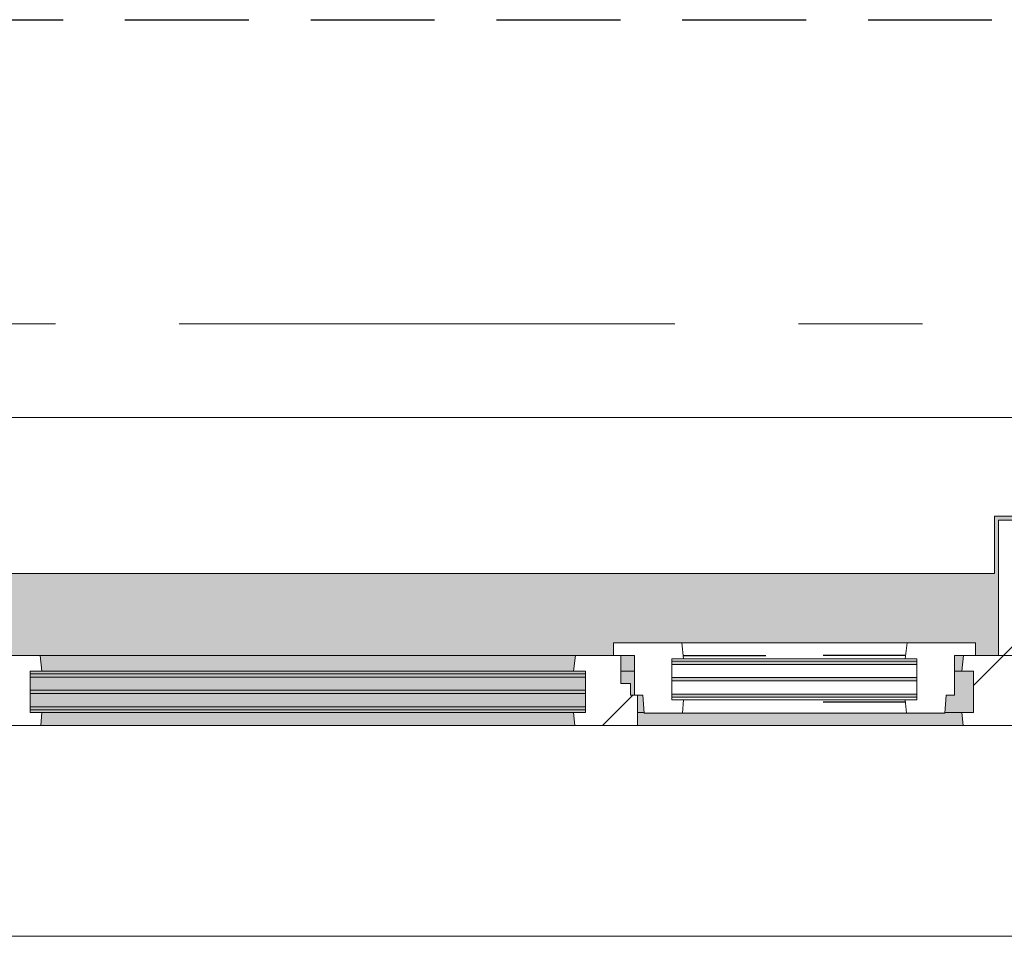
# Model space of a CAD drawing. Extents: x 3176 to 58266, y 1852 to 38199.
# Tile 79 of 256: x 41482 to 42744, y 2043 to 3218. Entities that reach past the tile are written whole.
import ezdxf

# ---------------------------------------------------------------- set-up
doc = ezdxf.new("R2010")
doc.units = 0
doc.header["$LTSCALE"] = 50
for name, pattern in [('HIDDEN2', [4.7625, 3.175, -1.5875]), ('Onderlegger 1e verdieping$0$gestippeld', [6.35, 3.175, -3.175]), ('Onderlegger 1e verdieping$0$stramien', [22.225, 12.7, -3.175, 3.175, -3.175])]:
    doc.linetypes.add(name, pattern=pattern)
doc.layers.get('0').update_dxf_attribs({"linetype": 'CONTINUOUS'})
doc.layers.add('IWTEKST', color=2, linetype='CONTINUOUS')
for name, color, linetype, lineweight in [('Onderlegger 1e verdieping$0$A-GLAZ', 8, 'CONTINUOUS', 25), ('Onderlegger 1e verdieping$0$A-GLAZ-GLAS', 8, 'CONTINUOUS', 25), ('Onderlegger 1e verdieping$0$S-GRID', 8, 'CONTINUOUS', 18)]:
    doc.layers.add(name, color=color, linetype=linetype, lineweight=lineweight)
pattern_1 = [(45, (-42099.6, -2253.2), (-212.132, 212.132), [])]

# ---------------------------------------------------------------- blocks, each defined once
blk = doc.blocks.new('Onderlegger 1e verdieping$0$31_KA_Houten kozijn metselwerkgevel met draaiend deel verdieping - 31_KA_Houten kozijn metselwerkgevel met draaiend deel verdieping-V295-Plotview 1e Verdieping - schaal 1 op 100')
at = {"layer": 'Onderlegger 1e verdieping$0$A-GLAZ'}
blk.add_hatch(color=256, dxfattribs=at).paths.add_polyline_path([(607, 150), (636.5, 150), (636.5, 323.5), (656.5, 323.5), (656.5, 328.5), (631.5, 328.5), (631.5, 255), (-631.5, 255), (-631.5, 328.5), (-656.5, 328.5), (-656.5, 323.5), (-636.5, 323.5), (-636.5, 150), (143, 150), (143, 166), (607, 166), (607, 161.3)], flags=0)
at = {"layer": 'Onderlegger 1e verdieping$0$A-GLAZ', "lineweight": 18}
h = blk.add_hatch(dxfattribs=at)
h.set_pattern_fill('FP_330', color=256, style=0, pattern_type=2)
h.set_pattern_definition(pattern_1)
h.paths.add_polyline_path([(656.5, 150), (656.5, 323.5), (636.5, 323.5), (636.5, 150)], flags=0)
h.paths.add_polyline_path([(-636.5, 150), (-636.5, 323.5), (-656.5, 323.5), (-656.5, 150)], flags=0)
h = blk.add_hatch(dxfattribs=at)
h.set_pattern_fill('FP_330', color=256, style=0, pattern_type=2)
h.set_pattern_definition(pattern_1)
h.paths.add_polyline_path([(591.1, 60), (656.5, 60), (656.5, 150), (591.8, 150), (589.5, 129.8), (604.5, 129.8), (604.5, 77), (589.5, 77)], flags=0)
h.paths.add_polyline_path([(-591.1, 60), (-589.5, 77), (-604.5, 77), (-604.5, 129.8), (-589.5, 129.8), (-591.8, 150), (-656.5, 150), (-656.5, 60)], flags=0)
at = {"layer": 'Onderlegger 1e verdieping$0$A-GLAZ'}
h = blk.add_hatch(color=256, dxfattribs=at)
h.paths.add_polyline_path([(152.5, 129.8), (170, 129.8), (170, 150), (152.5, 150), (152.5, 145.8)], flags=0)
h.paths.add_polyline_path([(-589.5, 129.8), (92, 129.8), (94.3, 150), (-591.8, 150)], flags=0)
h.paths.add_polyline_path([(589.5, 129.8), (591.8, 150), (580, 150), (580, 129.8)], flags=0)
at = {"layer": 'Onderlegger 1e verdieping$0$A-GLAZ', "lineweight": 18}
h = blk.add_hatch(dxfattribs=at)
h.set_pattern_fill('FP_330', color=256, style=0, pattern_type=2)
h.set_pattern_definition(pattern_1)
h.paths.add_polyline_path([(174, 60), (174, 99), (165, 99), (165, 114), (152.5, 114), (152.5, 150), (94.3, 150), (92, 129.8), (107, 129.8), (107, 77), (92, 77), (93.6, 60)], flags=0)
at = {"layer": 'Onderlegger 1e verdieping$0$A-GLAZ'}
h = blk.add_hatch(color=256, dxfattribs=at)
h.paths.add_polyline_path([(-583.6, 77), (107, 77), (107, 80.3), (-604.5, 80.3), (-604.5, 77), (-589.5, 77)], flags=0)
h.paths.add_polyline_path([(569.5, 77), (604.5, 77), (604.5, 129.8), (580, 129.8), (580, 99), (569.5, 99), (568.8, 77)], flags=0)
h.paths.add_polyline_path([(180.5, 77), (182.1, 77), (180.5, 99), (174, 99), (174, 77)], flags=0)
h.paths.add_polyline_path([(35.6, 84.3), (107, 84.3), (107, 101.3), (-604.5, 101.3), (-604.5, 84.3), (-231, 84.3)], flags=0)
h.paths.add_polyline_path([(165, 99), (170, 99), (170, 129.8), (152.5, 129.8), (152.5, 114), (165, 114)], flags=0)
h.paths.add_polyline_path([(-497.6, 105.3), (107, 105.3), (107, 122.3), (-604.5, 122.3), (-604.5, 105.3), (-586.8, 105.3)], flags=0)
h.paths.add_polyline_path([(-591.8, 126.3), (107, 126.3), (107, 129.8), (-604.5, 129.8), (-604.5, 126.3), (-595.7, 126.3)], flags=0)
h = blk.add_hatch(color=256, dxfattribs=at)
h.paths.add_polyline_path([(244, 60), (591.1, 60), (589.5, 77), (174, 77), (174, 60), (233, 60)], flags=0)
h.paths.add_polyline_path([(-589.5, 60), (93.6, 60), (92, 77), (-589.5, 77), (-591.1, 60)], flags=0)
at = {"layer": 'Onderlegger 1e verdieping$0$A-GLAZ', "lineweight": 18}
h = blk.add_hatch(dxfattribs=at)
h.set_pattern_fill('FP_330', color=256, style=0, pattern_type=2)
h.set_pattern_definition(pattern_1)
h.paths.add_polyline_path([(706.5, -210.1), (706.5, -180.1), (688.5, -180.1), (688.5, 76.9), (656.5, 76.9), (656.5, 56.9), (664.2, 56.9), (673.9, -210.1)], flags=0)
for p, q in [((-656.5, 323.5), (-656.5, 328.5)), ((656.5, 328.5), (656.5, 323.5)), ((-636.5, 323.5), (-656.5, 323.5)), ((-656.5, 323.5), (-656.5, 150)), ((-636.5, 150), (-636.5, 323.5)), ((636.5, 323.5), (636.5, 150)), ((656.5, 323.5), (636.5, 323.5)), ((656.5, 150), (656.5, 323.5)), ((-656.5, 150), (-636.5, 150)), ((-591.8, 150), (-656.5, 150)), ((-656.5, 150), (-656.5, 60)), ((94.3, 150), (-591.8, 150)), ((-589.5, 129.8), (-591.8, 150)), ((94.3, 150), (92, 129.8)), ((143, 150), (94.3, 150)), ((152.5, 114), (152.5, 150)), ((591.8, 150), (589.5, 129.8)), ((656.5, 150), (607, 150)), ((636.5, 150), (656.5, 150)), ((656.5, 60), (656.5, 150)), ((-604.5, 126.3), (-604.5, 129.8)), ((-604.5, 129.8), (-589.5, 129.8)), ((-589.5, 129.8), (92, 129.8)), ((92, 129.8), (107, 129.8)), ((107, 129.8), (107, 126.3)), ((152.5, 129.8), (170, 129.8)), ((580, 129.8), (589.5, 129.8)), ((589.5, 129.8), (604.5, 129.8)), ((604.5, 129.8), (604.5, 77)), ((-604.5, 105.3), (-604.5, 122.3)), ((107, 122.3), (107, 105.3)), ((165, 114), (152.5, 114)), ((165, 99), (165, 114)), ((-604.5, 84.3), (-604.5, 101.3)), ((107, 101.3), (107, 84.3)), ((-688.5, 94.9), (-688.5, 76.9)), ((170, 99), (165, 99)), ((174, 60), (174, 99)), ((688.5, 76.9), (688.5, 94.9)), ((-656.5, 76.9), (-688.5, 76.9)), ((-688.5, 76.9), (-688.5, -180.1)), ((-656.5, 56.9), (-656.5, 76.9)), ((-604.5, 77), (-604.5, 80.3)), ((-589.5, 77), (-604.5, 77)), ((-591.1, 60), (-589.5, 77)), ((92, 77), (-589.5, 77)), ((107, 77), (92, 77)), ((92, 77), (93.6, 60)), ((107, 80.3), (107, 77)), ((182.1, 77), (174, 77)), ((589.5, 77), (568.8, 77)), ((604.5, 77), (589.5, 77)), ((589.5, 77), (591.1, 60)), ((656.5, 76.9), (688.5, 76.9)), ((656.5, 56.9), (656.5, 76.9)), ((688.5, 76.9), (688.5, -180.1)), ((-673.9, -210.1), (-664.2, 56.9)), ((-664.2, 56.9), (-656.5, 56.9)), ((-656.5, 60), (-591.1, 60)), ((-591.1, 60), (93.6, 60)), ((93.6, 60), (174, 60)), ((174, 60), (591.1, 60)), ((591.1, 60), (656.5, 60)), ((664.2, 56.9), (656.5, 56.9)), ((673.9, -210.1), (664.2, 56.9)), ((-688.5, -180.1), (-706.5, -180.1)), ((-706.5, -180.1), (-706.5, -210.1)), ((688.5, -180.1), (706.5, -180.1)), ((706.5, -180.1), (706.5, -210.1)), ((-706.5, -210.1), (-673.9, -210.1)), ((673.9, -210.1), (-673.9, -210.1)), ((706.5, -210.1), (673.9, -210.1))]:
    blk.add_line(p, q, dxfattribs=at)
blk = doc.blocks.new('Onderlegger 1e verdieping$0$31_KA_Houten kozijn metselwerkgevel triple glas - Type-9950171-Plotview 1e Verdieping - schaal 1 op 100')
at = {"layer": 'Onderlegger 1e verdieping$0$A-GLAZ'}
for points in [[(64.3, 0), (0, 0), (0, -4), (711.5, -4), (711.5, 0), (330.9, 0)], [(711.5, -21), (0, -21), (0, -25), (711.5, -25)], [(597.4, -42), (0, -42), (0, -46), (711.5, -46), (711.5, -42)]]:
    blk.add_hatch(color=256, dxfattribs=at).paths.add_polyline_path(points, flags=0)
at = {"layer": 'Onderlegger 1e verdieping$0$A-GLAZ', "lineweight": 18}
for p, q in [((711.5, 0), (0, 0)), ((0, 0), (0, -4)), ((711.5, -4), (711.5, 0)), ((0, -4), (711.5, -4)), ((711.5, -21), (0, -21)), ((0, -21), (0, -25)), ((0, -25), (711.5, -25)), ((711.5, -25), (711.5, -21)), ((711.5, -42), (0, -42)), ((0, -42), (0, -46)), ((0, -46), (711.5, -46)), ((711.5, -46), (711.5, -42))]:
    blk.add_line(p, q, dxfattribs=at)
blk = doc.blocks.new('Onderlegger 1e verdieping$0$31_KA_Houten kozijn draaiend deel metselwerkgevel - Type-V296-Plotview 1e Verdieping - schaal 1 op 100')
at = {"layer": 'Onderlegger 1e verdieping$0$A-GLAZ', "lineweight": 18}
for p, q in [((60.7, 16), (-27, 16)), ((-27, 16), (-27, 0)), ((63, -4.2), (60.7, 16)), ((349.3, 16), (60.7, 16)), ((349.3, 16), (347, -4.2)), ((437, 16), (349.3, 16)), ((437, 0), (437, 16)), ((410, 0), (437, 0)), ((-27, 0), (0, 0)), ((0, 0), (0, -51)), ((48, -7.5), (48, -4.2)), ((48, -4.2), (63, -4.2)), ((48, -28.5), (48, -11.5)), ((63, -4.2), (347, -4.2)), ((347, -4.2), (362, -4.2)), ((362, -4.2), (362, -7.5)), ((362, -11.5), (362, -28.5)), ((410, -51), (410, 0)), ((48, -49.5), (48, -32.5)), ((362, -32.5), (362, -49.5)), ((0, -51), (10.5, -51)), ((10.5, -51), (12.2, -74)), ((48, -57), (48, -53.5)), ((63, -57), (48, -57)), ((61.4, -74), (63, -57)), ((347, -57), (63, -57)), ((362, -57), (347, -57)), ((347, -57), (348.6, -74)), ((362, -53.5), (362, -57)), ((397.8, -74), (399.5, -51)), ((399.5, -51), (410, -51)), ((12.2, -74), (61.4, -74)), ((61.4, -74), (348.6, -74)), ((348.6, -74), (397.8, -74))]:
    blk.add_line(p, q, dxfattribs=at)
at = {"layer": 'Onderlegger 1e verdieping$0$A-GLAZ', "linetype": 'Onderlegger 1e verdieping$0$gestippeld'}
blk.add_line((347.3, -60), (241.8, -60), dxfattribs=at)
at = {"layer": 'Onderlegger 1e verdieping$0$A-GLAZ-GLAS'}
for p, q in [((62.5, 0), (168.2, 0)), ((347.5, 0), (241.8, 0))]:
    blk.add_line(p, q, dxfattribs=at)
blk = doc.blocks.new('Onderlegger 1e verdieping$0$31_KA_Houten kozijn metselwerkgevel triple glas - Type-9950170-Plotview 1e Verdieping - schaal 1 op 100')
at = {"layer": 'Onderlegger 1e verdieping$0$A-GLAZ'}
for points in [[(135.2, 0), (0, 0), (0, -4), (314, -4), (314, 0)], [(135.2, -21), (0, -21), (0, -25), (314, -25), (314, -21)], [(314, -42), (0, -42), (0, -46), (314, -46)]]:
    blk.add_hatch(color=256, dxfattribs=at).paths.add_polyline_path(points, flags=0)
at = {"layer": 'Onderlegger 1e verdieping$0$A-GLAZ', "lineweight": 18}
for p, q in [((314, 0), (0, 0)), ((0, 0), (0, -4)), ((314, -4), (314, 0)), ((0, -4), (314, -4)), ((314, -21), (0, -21)), ((0, -21), (0, -25)), ((0, -25), (314, -25)), ((314, -25), (314, -21)), ((314, -42), (0, -42)), ((0, -42), (0, -46)), ((0, -46), (314, -46)), ((314, -46), (314, -42))]:
    blk.add_line(p, q, dxfattribs=at)
blk = doc.blocks.new('Onderlegger 1e verdieping$0$vensterbank tweede verdieping1 - vensterbank tweede verdieping-12034844-Plotview 1e Verdieping - schaal 1 op 100')
at = {"layer": 'Onderlegger 1e verdieping$0$A-GLAZ', "lineweight": 18}
for p, q in [((42911.3, 2708.2), (41287.9, 2708.2)), ((42731.1, 2508.2), (42731.1, 2581.7)), ((42731.1, 2581.7), (43301.4, 2581.7)), ((41468.1, 2508.2), (42731.1, 2508.2))]:
    blk.add_line(p, q, dxfattribs=at)
blk = doc.blocks.new('Onderlegger 1e verdieping')
at = {"layer": 'Onderlegger 1e verdieping$0$S-GRID', "linetype": 'Onderlegger 1e verdieping$0$stramien'}
blk.add_line((36129.9, 2828.2), (55473.5, 2828.2), dxfattribs=at)
at = {"layer": 'Onderlegger 1e verdieping$0$A-GLAZ'}
for name, p in [('Onderlegger 1e verdieping$0$vensterbank tweede verdieping1 - vensterbank tweede verdieping-12034844-Plotview 1e Verdieping - schaal 1 op 100', (0, 0)), ('Onderlegger 1e verdieping$0$31_KA_Houten kozijn metselwerkgevel met draaiend deel verdieping - 31_KA_Houten kozijn metselwerkgevel met draaiend deel verdieping-V295-Plotview 1e Verdieping - schaal 1 op 100', (42099.6, 2253.2)), ('Onderlegger 1e verdieping$0$31_KA_Houten kozijn draaiend deel metselwerkgevel - Type-V296-Plotview 1e Verdieping - schaal 1 op 100', (42269.6, 2403.2)), ('Onderlegger 1e verdieping$0$31_KA_Houten kozijn metselwerkgevel triple glas - Type-9950170-Plotview 1e Verdieping - schaal 1 op 100', (42317.6, 2395.7)), ('Onderlegger 1e verdieping$0$31_KA_Houten kozijn metselwerkgevel triple glas - Type-9950171-Plotview 1e Verdieping - schaal 1 op 100', (41495.1, 2379.5))]:
    blk.add_blockref(name, p, dxfattribs=at)

msp = doc.modelspace()

# ---------------------------------------------------------------- linework, layer by layer
at = {"layer": 'IWTEKST', "linetype": 'HIDDEN2'}
msp.add_line((38044.6, 3218.2), (53488.6, 3218.2), dxfattribs=at)

# ---------------------------------------------------------------- block references
msp.add_blockref('Onderlegger 1e verdieping', (0, 0))

doc.saveas('drawing.dxf')
